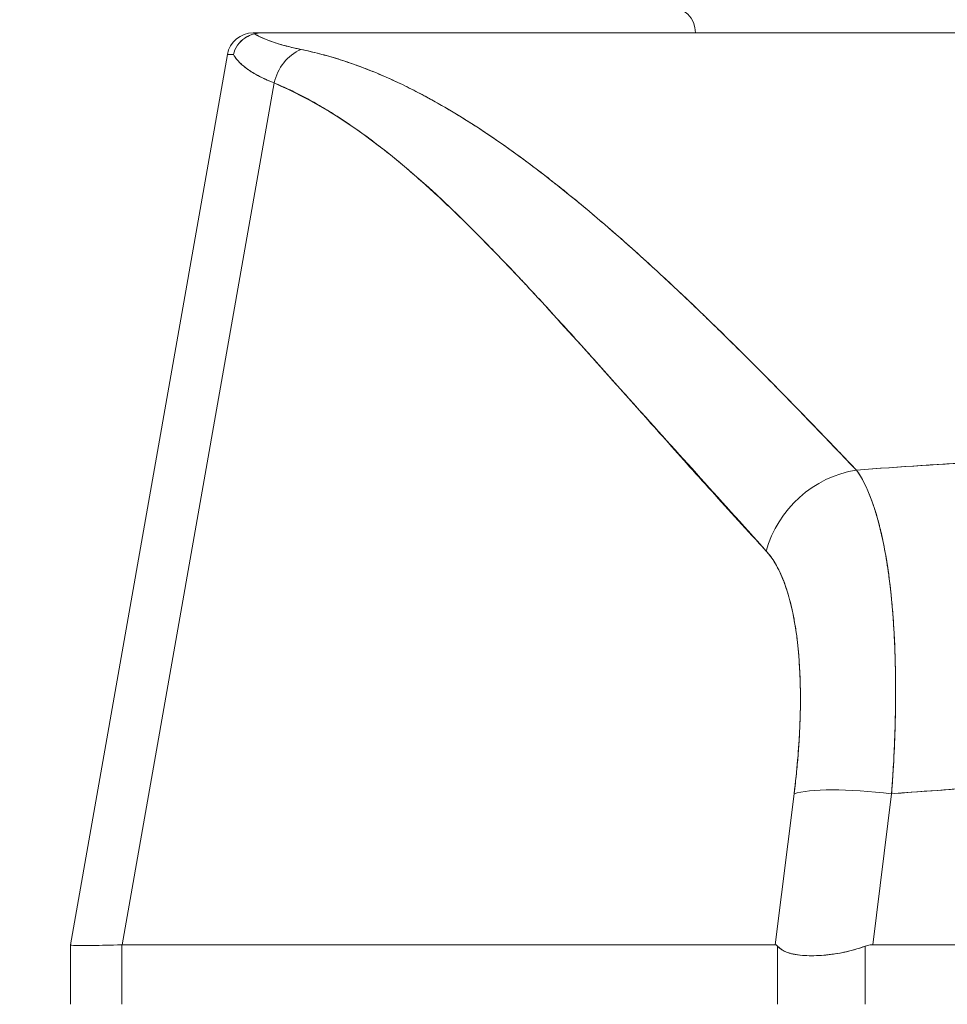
# Model space of a CAD drawing. Header units: inches. Extents: x 11 to 361, y 7 to 222.
# Tile 6 of 174: x 97.159 to 97.855, y 68.123 to 68.861. Entities that reach past the tile are written whole.
import ezdxf

# ---------------------------------------------------------------- set-up
doc = ezdxf.new("R2010")
doc.units = ezdxf.units.IN
doc.header["$LTSCALE"] = 22
doc.header["$MEASUREMENT"] = 0
doc.layers.get('0').update_dxf_attribs({"lineweight": 0})
doc.layers.add('Dimension (ANSI)', color=7, linetype='Continuous', lineweight=5)
doc.layers.add('Visible (ANSI)', color=7, linetype='Continuous', lineweight=5)
doc.styles.add('ROMANS', font='tahoma.ttf')
doc.dimstyles.new('Default (ANSI)', dxfattribs={"dimscale": 22, "dimtxt": 0.07, "dimasz": 0.07, "dimexe": 0.125, "dimexo": 0.0625, "dimgap": 0.031496, "dimtad": 0, "dimtih": 1, "dimtoh": 1, "dimrnd": 1e-08, "dimzin": 0, "dimdsep": 46, "dimtxsty": 'ROMANS', "dimblk": 'Filled-1', "dimcen": 0.09, "dimdle": 0.393701, "dimclrd": 256, "dimclre": 256, "dimclrt": 256, "dimadec": 0, "dimazin": 0, "dimtfac": 0.928571, "dimtofl": 0, "dimtmove": 0, "dimatfit": 3, "dimfxl": 1, "dimtolj": 1, "dimtzin": 0, "dimlwd": -1, "dimlwe": -1, "dimarcsym": 0})

# ---------------------------------------------------------------- blocks, each defined once
blk = doc.blocks.new('Filled-1')
at = {"color": 0}
for p, q in [((0, 0), (-1, 0.17857)), ((-1, 0.17857), (-1, -0.17857)), ((-1, 0), (0, 0)), ((-1, -0.17857), (0, 0))]:
    blk.add_line(p, q, dxfattribs=at)
at = {"color": 0, "flags": 128}
blk.add_lwpolyline([(-1, -0.17857), (0, 0), (-1, 0.17857), (-1, -0.17857)], dxfattribs=at)
at = {"color": 0}
blk.add_solid([(-1, -0.17857), (0, 0), (-1, 0.17857), (-1, -0.17857)], dxfattribs=at)
blk = doc.blocks.new('*D37')
at = {"layer": 'Defpoints', "color": 0, "transparency": 16777216}
for p in [(100.86139, 73.25757), (71.86139, 67.92552), (100.86139, 67.92552)]:
    blk.add_point(p, dxfattribs=at)
at = {"layer": 'Dimension (ANSI)', "transparency": 16777216}
for p, q in [((71.86139, 69.30052), (71.86139, 76.00757)), ((100.86139, 69.30052), (100.86139, 76.00757)), ((73.40139, 73.25757), (79.21734, 73.25757)), ((99.32139, 73.25757), (93.50545, 73.25757))]:
    blk.add_line(p, q, dxfattribs=at)
at = {"layer": 'Dimension (ANSI)', "transparency": 16777216, "xscale": 1.54000000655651, "yscale": 1.54000000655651, "zscale": 1.54000000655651, "rotation": 180}
blk.add_blockref('Filled-1', (71.86139, 73.25757), dxfattribs=at)
at = {"layer": 'Dimension (ANSI)', "transparency": 16777216, "xscale": 1.54000000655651, "yscale": 1.54000000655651, "zscale": 1.54000000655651}
blk.add_blockref('Filled-1', (100.86139, 73.25757), dxfattribs=at)
at = {"layer": 'Dimension (ANSI)', "transparency": 16777216, "insert": (86.36139, 73.25757), "char_height": 1.54, "attachment_point": 5, "style": 'ROMANS'}
blk.add_mtext('\\A1;\\fTahoma|b0|i0;\\H1.5400;29.00 (2 PL.)\\P\\fTahoma|b0|i0;\\H1.5400;DOOR WIDTH', dxfattribs=at)
blk = doc.blocks.new('*D38')
at = {"layer": 'Defpoints', "color": 0, "transparency": 16777216}
for p in [(100.86139, 73.25757), (100.86139, 67.92552), (102.99439, 67.92552)]:
    blk.add_point(p, dxfattribs=at)
at = {"layer": 'Dimension (ANSI)', "transparency": 16777216}
for p, q in [((100.86139, 69.30052), (100.86139, 76.00757)), ((102.99439, 69.30052), (102.99439, 76.00757)), ((99.32139, 73.25757), (97.78139, 73.25757)), ((104.53439, 73.25757), (107.46403, 73.25757))]:
    blk.add_line(p, q, dxfattribs=at)
at = {"layer": 'Dimension (ANSI)', "transparency": 16777216, "xscale": 1.54000000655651, "yscale": 1.54000000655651, "zscale": 1.54000000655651}
blk.add_blockref('Filled-1', (100.86139, 73.25757), dxfattribs=at)
at = {"layer": 'Dimension (ANSI)', "transparency": 16777216, "xscale": 1.54000000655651, "yscale": 1.54000000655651, "zscale": 1.54000000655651, "rotation": 180}
blk.add_blockref('Filled-1', (102.99439, 73.25757), dxfattribs=at)
at = {"layer": 'Dimension (ANSI)', "transparency": 16777216, "insert": (110.91115, 73.25757), "char_height": 1.54, "attachment_point": 5, "style": 'ROMANS'}
blk.add_mtext('\\A1;(2.13)', dxfattribs=at)

msp = doc.modelspace()

# ---------------------------------------------------------------- linework, layer by layer
at = {"layer": 'Visible (ANSI)'}
for p, q in [((97.33426, 68.85161), (97.34201, 68.85161)), ((97.34201, 68.85161), (97.33426, 68.85161)), ((97.34246, 68.85161), (98.00724, 68.85161)), ((98.00729, 68.85161), (97.34246, 68.85161)), ((97.34246, 68.85161), (97.34246, 68.85161)), ((97.31488, 68.83535), (97.19716, 68.16792)), ((97.31609, 68.83537), (97.31609, 68.83537)), ((97.35, 68.81401), (97.23605, 68.16792)), ((97.23605, 68.16792), (97.35, 68.81401)), ((97.4835, 68.79256), (97.48351, 68.79256)), ((97.59098, 68.71382), (97.59098, 68.71382)), ((97.59098, 68.71382), (97.59098, 68.71382)), ((97.56868, 68.63011), (97.56868, 68.63027)), ((97.58818, 68.60865), (97.58818, 68.6085)), ((97.58837, 68.60828), (97.58837, 68.60844)), ((97.74368, 68.32012), (97.74368, 68.32012)), ((97.74368, 68.32012), (97.74368, 68.32012)), ((97.81534, 68.32012), (97.81535, 68.32012)), ((97.81535, 68.32012), (97.81534, 68.32012)), ((97.74282, 68.30831), (97.74281, 68.30831)), ((97.81482, 68.30831), (97.81481, 68.30831)), ((97.74089, 68.28862), (97.74088, 68.28862)), ((97.74088, 68.28862), (97.74089, 68.28862)), ((97.81365, 68.28862), (97.81364, 68.28862)), ((97.81364, 68.28862), (97.81365, 68.28862)), ((97.73999, 68.2811), (97.7258, 68.16792)), ((97.7258, 68.16792), (97.73999, 68.2811)), ((97.79893, 68.16792), (97.81311, 68.2811)), ((97.81311, 68.2811), (97.79893, 68.16792)), ((97.73599, 68.24925), (97.73599, 68.24925)), ((97.73599, 68.24925), (97.73599, 68.24925)), ((97.73254, 68.22169), (97.73254, 68.22169)), ((97.73254, 68.22169), (97.73254, 68.22169)), ((97.73007, 68.20201), (97.73007, 68.20201)), ((97.19716, 68.16792), (97.19716, 68.16792)), ((97.19716, 68.16792), (97.19716, 68.1679)), ((97.19716, 68.1679), (97.19716, 68.16792)), ((97.19716, 68.16791), (97.19716, 68.12327)), ((97.19717, 68.16792), (97.19717, 68.16792)), ((97.23605, 68.16792), (97.23561, 68.16792)), ((97.23561, 68.12327), (97.23561, 68.16792)), ((97.23561, 68.16792), (97.23561, 68.12327)), ((97.23605, 68.16792), (97.7258, 68.16792)), ((97.7258, 68.16792), (97.23605, 68.16792)), ((97.72764, 68.12327), (97.72764, 68.16685)), ((97.72764, 68.16685), (97.72764, 68.12327)), ((97.79334, 68.12327), (97.79334, 68.16685)), ((97.79334, 68.16685), (97.79334, 68.12327)), ((97.79893, 68.16792), (98.54386, 68.16792)), ((98.54386, 68.16792), (97.79893, 68.16792))]:
    msp.add_line(p, q, dxfattribs=at)
for centre, radius, start, end in [((97.64633, 68.85161), 0.01969, 0, 90), ((97.33426, 68.83193), 0.01969, 90.00004, 169.99818), ((97.33426, 68.83193), 0.01968, 90, 169.99436), ((97.75066, 68.22169), 0.01969, 196.86722, 196.87199)]:
    msp.add_arc(centre, radius, start, end, dxfattribs=at)
for centre, major_axis, ratio, start_param, end_param in [((97.38023, 68.80852), (0.01168, 0.03124), 0.918918, 0.715743, 1.735104), ((97.38023, 68.80852), (-0.01168, -0.03124), 0.918918, 3.857336, 4.876696), ((98.01344, 68.83203), (-0.69857, 0.00332), 0.000801, 6.169499, 6.28306), ((98.01345, 68.83202), (-0.69857, 0.00333), 0.000802, 6.169506, 6.283059), ((97.79229, 68.44939), (-0.05789, -0.05337), 0.919457, 4.083149, 5.314064), ((97.79229, 68.44939), (0.05789, 0.05337), 0.919454, 0.941555, 2.172466), ((97.81321, 68.26742), (-0.07813, 0.00979), 0.172189, 4.735229, 5.947874), ((97.81321, 68.26742), (-0.07813, 0.00979), 0.172189, 4.735229, 5.947875), ((97.88429, 68.21129), (-0.68713, -0.04339), 0.010627, 6.2812, 6.618628)]:
    msp.add_ellipse(centre, major_axis=major_axis, ratio=ratio, start_param=start_param, end_param=end_param, dxfattribs=at)
for points, knots in [([(97.34246, 68.85161), (97.34175, 68.85162), (97.34102, 68.8516), (97.34028, 68.85156), (97.33955, 68.85153), (97.33881, 68.85148), (97.33797, 68.85137), (97.33714, 68.85126), (97.33621, 68.85109), (97.33522, 68.85087)], [0, 0, 0, 0, 0.333333, 0.333333, 0.333333, 0.666667, 0.666667, 0.666667, 1, 1, 1, 1]), ([(97.34246, 68.85161), (97.34175, 68.85161), (97.34102, 68.8516), (97.34028, 68.85156), (97.33955, 68.85153), (97.33881, 68.85147), (97.33797, 68.85137), (97.33714, 68.85127), (97.33621, 68.85111), (97.33522, 68.85087)], [0, 0, 0, 0, 0.333333, 0.333333, 0.333333, 0.666667, 0.666667, 0.666667, 1, 1, 1, 1]), ([(97.33522, 68.85087), (97.33348, 68.85044), (97.33176, 68.84981), (97.33015, 68.84898), (97.3294, 68.84859), (97.32868, 68.84816), (97.32798, 68.84769), (97.3258, 68.84623), (97.32394, 68.8444), (97.32247, 68.84229), (97.321, 68.84017), (97.31994, 68.83777), (97.31938, 68.83539)], [0, 0, 0, 0, 0.227317, 0.227317, 0.227317, 0.333333, 0.333333, 0.333333, 0.666667, 0.666667, 0.666667, 1, 1, 1, 1]), ([(97.31938, 68.83539), (97.31995, 68.8378), (97.321, 68.84018), (97.32248, 68.84229), (97.32396, 68.84441), (97.32585, 68.84627), (97.32802, 68.84772), (97.3302, 68.84918), (97.33266, 68.85023), (97.33522, 68.85087)], [0, 0, 0, 0, 0.333333, 0.333333, 0.333333, 0.666667, 0.666667, 0.666667, 1, 1, 1, 1]), ([(97.33522, 68.85087), (97.3376, 68.84938), (97.3405, 68.84795), (97.3439, 68.84658), (97.3473, 68.84522), (97.3512, 68.84391), (97.35559, 68.84267), (97.35998, 68.84143), (97.36486, 68.84025), (97.37021, 68.83914)], [0, 0, 0, 0, 0.3333333, 0.3333333, 0.3333333, 0.6666667, 0.6666667, 0.6666667, 1, 1, 1, 1]), ([(97.33522, 68.85087), (97.33526, 68.85085), (97.33531, 68.85082), (97.33536, 68.85079), (97.33715, 68.84968), (97.33923, 68.8486), (97.3416, 68.84755), (97.34396, 68.84651), (97.3466, 68.84551), (97.34952, 68.84453), (97.35242, 68.84356), (97.35561, 68.84263), (97.35907, 68.84173), (97.36251, 68.84083), (97.36623, 68.83997), (97.37021, 68.83914)], [0, 0, 0, 0, 0.0066, 0.0066, 0.0066, 0.256927, 0.256927, 0.256927, 0.505833, 0.505833, 0.505833, 0.753477, 0.753477, 0.753477, 1, 1, 1, 1]), ([(97.37021, 68.83914), (97.38347, 68.83635), (97.39659, 68.83265), (97.4096, 68.82805), (97.42262, 68.82345), (97.43554, 68.81795), (97.44856, 68.81158), (97.46157, 68.80521), (97.47469, 68.79797), (97.48804, 68.78982), (97.5014, 68.78167), (97.51498, 68.77261), (97.52895, 68.76258), (97.54291, 68.75255), (97.55726, 68.74155), (97.57213, 68.72947), (97.58701, 68.71739), (97.60241, 68.70423), (97.6185, 68.68985), (97.63459, 68.67547), (97.65138, 68.65988), (97.66908, 68.6429), (97.68678, 68.62592), (97.70541, 68.60756), (97.72494, 68.58769), (97.74446, 68.56782), (97.76488, 68.54645), (97.78669, 68.52384)], [0, 0, 0, 0, 0.111111, 0.111111, 0.111111, 0.222222, 0.222222, 0.222222, 0.333333, 0.333333, 0.333333, 0.444444, 0.444444, 0.444444, 0.555556, 0.555556, 0.555556, 0.666667, 0.666667, 0.666667, 0.777778, 0.777778, 0.777778, 0.888889, 0.888889, 0.888889, 1, 1, 1, 1]), ([(97.37021, 68.83914), (97.3748, 68.8382), (97.37941, 68.83712), (97.38406, 68.83592), (97.38863, 68.83474), (97.39324, 68.83342), (97.39786, 68.83199), (97.40244, 68.83056), (97.40703, 68.82902), (97.41165, 68.82735), (97.41622, 68.82569), (97.42082, 68.82392), (97.42543, 68.82202), (97.43002, 68.82013), (97.43462, 68.81813), (97.43924, 68.81601), (97.44384, 68.8139), (97.44846, 68.81167), (97.4531, 68.80933), (97.45728, 68.80722), (97.46149, 68.80502), (97.4657, 68.80272), (97.46615, 68.80248), (97.46659, 68.80224), (97.46704, 68.80199), (97.4717, 68.79944), (97.47637, 68.79677), (97.48107, 68.794), (97.48577, 68.79122), (97.4905, 68.78834), (97.49524, 68.78535), (97.49999, 68.78235), (97.50476, 68.77925), (97.50955, 68.77604), (97.51436, 68.77282), (97.51919, 68.7695), (97.52404, 68.76607), (97.52892, 68.76262), (97.53382, 68.75907), (97.53874, 68.75543), (97.5437, 68.75175), (97.54868, 68.74798), (97.55369, 68.7441), (97.55824, 68.74058), (97.56282, 68.73697), (97.56741, 68.73328), (97.5679, 68.73289), (97.5684, 68.73249), (97.5689, 68.73208), (97.57405, 68.72793), (97.57922, 68.72369), (97.58441, 68.71935), (97.58968, 68.71495), (97.59496, 68.71046), (97.60026, 68.70588), (97.60565, 68.70122), (97.61106, 68.69648), (97.61649, 68.69165), (97.62202, 68.68673), (97.62757, 68.68172), (97.63313, 68.67663), (97.63881, 68.67144), (97.64451, 68.66616), (97.65023, 68.6608), (97.65607, 68.65532), (97.66193, 68.64976), (97.66781, 68.64411), (97.67009, 68.64194), (97.67236, 68.63974), (97.67464, 68.63754), (97.6784, 68.63391), (97.68217, 68.63024), (97.68594, 68.62654), (97.69216, 68.62046), (97.6984, 68.61429), (97.70467, 68.60805), (97.7111, 68.60163), (97.71756, 68.59514), (97.72404, 68.58858), (97.73071, 68.58183), (97.7374, 68.575), (97.74412, 68.5681), (97.75104, 68.56099), (97.75799, 68.55381), (97.76496, 68.54656), (97.77218, 68.53905), (97.77941, 68.53148), (97.78669, 68.52384)], [0, 0, 0, 0, 0.037382, 0.037382, 0.037382, 0.074234, 0.074234, 0.074234, 0.110636, 0.110636, 0.110636, 0.146671, 0.146671, 0.146671, 0.182417, 0.182417, 0.182417, 0.217957, 0.217957, 0.217957, 0.25, 0.25, 0.25, 0.253368, 0.253368, 0.253368, 0.288725, 0.288725, 0.288725, 0.324095, 0.324095, 0.324095, 0.359547, 0.359547, 0.359547, 0.39515, 0.39515, 0.39515, 0.430974, 0.430974, 0.430974, 0.467089, 0.467089, 0.467089, 0.5, 0.5, 0.5, 0.503564, 0.503564, 0.503564, 0.540473, 0.540473, 0.540473, 0.577897, 0.577897, 0.577897, 0.615918, 0.615918, 0.615918, 0.654622, 0.654622, 0.654622, 0.694093, 0.694093, 0.694093, 0.734423, 0.734423, 0.734423, 0.75, 0.75, 0.75, 0.775706, 0.775706, 0.775706, 0.818036, 0.818036, 0.818036, 0.861515, 0.861515, 0.861515, 0.906243, 0.906243, 0.906243, 0.952322, 0.952322, 0.952322, 1, 1, 1, 1]), ([(97.35, 68.81401), (97.3464, 68.81544), (97.34308, 68.81692), (97.34005, 68.81843), (97.33864, 68.81914), (97.33729, 68.81986), (97.33601, 68.82058), (97.33454, 68.82141), (97.33315, 68.82226), (97.33185, 68.82311), (97.32957, 68.82461), (97.32755, 68.82614), (97.32578, 68.82771), (97.32565, 68.82782), (97.32553, 68.82793), (97.3254, 68.82805), (97.32355, 68.82974), (97.322, 68.83147), (97.32074, 68.83324), (97.32024, 68.83395), (97.31979, 68.83467), (97.31938, 68.83539)], [0, 0, 0, 0, 0.227322, 0.227322, 0.227322, 0.333333, 0.333333, 0.333333, 0.45463, 0.45463, 0.45463, 0.666667, 0.666667, 0.666667, 0.681967, 0.681967, 0.681967, 0.9093, 0.9093, 0.9093, 1, 1, 1, 1]), ([(97.31939, 68.83539), (97.32087, 68.83274), (97.32301, 68.83018), (97.32578, 68.82771), (97.32855, 68.82524), (97.33197, 68.82287), (97.33601, 68.82058), (97.34005, 68.8183), (97.34472, 68.81611), (97.35, 68.81401)], [0, 0, 0, 0, 0.3333333, 0.3333333, 0.3333333, 0.6666667, 0.6666667, 0.6666667, 0.9999878, 0.9999878, 0.9999878, 0.9999878]), ([(97.35, 68.81401), (97.37702, 68.80225), (97.40487, 68.7855), (97.43345, 68.76307), (97.46203, 68.74063), (97.49133, 68.71252), (97.52169, 68.68079), (97.55205, 68.64906), (97.58347, 68.61371), (97.61633, 68.57715), (97.64918, 68.54059), (97.68347, 68.50283), (97.71907, 68.46307)], [0, 0, 0, 0, 0.25, 0.25, 0.25, 0.5, 0.5, 0.5, 0.75, 0.75, 0.75, 1, 1, 1, 1]), ([(97.71907, 68.46307), (97.71206, 68.47067), (97.70505, 68.47831), (97.69806, 68.48598), (97.69142, 68.49327), (97.6848, 68.50058), (97.67818, 68.50792), (97.67187, 68.51492), (97.66557, 68.52194), (97.65927, 68.52897), (97.65326, 68.53569), (97.64725, 68.54242), (97.64124, 68.54916), (97.6355, 68.55561), (97.62976, 68.56206), (97.62401, 68.56851), (97.61851, 68.57469), (97.61301, 68.58087), (97.6075, 68.58704), (97.60222, 68.59297), (97.59693, 68.59889), (97.59164, 68.60479), (97.58656, 68.61047), (97.58146, 68.61613), (97.57637, 68.62178), (97.57146, 68.62721), (97.56654, 68.63263), (97.56162, 68.63802), (97.55687, 68.64323), (97.55212, 68.6484), (97.54735, 68.65355), (97.54488, 68.65622), (97.54241, 68.65888), (97.53993, 68.66153), (97.53779, 68.66382), (97.53564, 68.66611), (97.5335, 68.66838), (97.52902, 68.67314), (97.52453, 68.67786), (97.52002, 68.68253), (97.51565, 68.68707), (97.51127, 68.69157), (97.50688, 68.69602), (97.5026, 68.70035), (97.49832, 68.70463), (97.49402, 68.70885), (97.48983, 68.71297), (97.48563, 68.71704), (97.48141, 68.72105), (97.4773, 68.72497), (97.47316, 68.72883), (97.46902, 68.73262), (97.46496, 68.73633), (97.46089, 68.73999), (97.4568, 68.74357), (97.45279, 68.74708), (97.44877, 68.75053), (97.44473, 68.7539), (97.44076, 68.75721), (97.43677, 68.76045), (97.43277, 68.76361), (97.42883, 68.76672), (97.42487, 68.76976), (97.42089, 68.77271), (97.41697, 68.77562), (97.41303, 68.77844), (97.40907, 68.78118), (97.40516, 68.78389), (97.40124, 68.78651), (97.39729, 68.78903), (97.39338, 68.79153), (97.38945, 68.79394), (97.3855, 68.79625), (97.38159, 68.79854), (97.37766, 68.80073), (97.37371, 68.80282), (97.36979, 68.8049), (97.36584, 68.80687), (97.36188, 68.80875), (97.35794, 68.8106), (97.35398, 68.81236), (97.35, 68.81401)], [0, 0, 0, 0, 0.058373, 0.058373, 0.058373, 0.113771, 0.113771, 0.113771, 0.166588, 0.166588, 0.166588, 0.217025, 0.217025, 0.217025, 0.265271, 0.265271, 0.265271, 0.311506, 0.311506, 0.311506, 0.355892, 0.355892, 0.355892, 0.398581, 0.398581, 0.398581, 0.439711, 0.439711, 0.439711, 0.479413, 0.479413, 0.479413, 0.5, 0.5, 0.5, 0.517807, 0.517807, 0.517807, 0.555021, 0.555021, 0.555021, 0.59116, 0.59116, 0.59116, 0.62632, 0.62632, 0.62632, 0.660593, 0.660593, 0.660593, 0.694065, 0.694065, 0.694065, 0.726815, 0.726815, 0.726815, 0.75892, 0.75892, 0.75892, 0.79045, 0.79045, 0.79045, 0.821471, 0.821471, 0.821471, 0.852043, 0.852043, 0.852043, 0.882223, 0.882223, 0.882223, 0.912065, 0.912065, 0.912065, 0.941613, 0.941613, 0.941613, 0.970914, 0.970914, 0.970914, 1, 1, 1, 1]), ([(97.78669, 68.52384), (97.81956, 68.52626), (97.85241, 68.52839), (97.88515, 68.53021), (97.93882, 68.53319), (97.99221, 68.53534), (98.04499, 68.53666), (98.05485, 68.53691), (98.06468, 68.53712), (98.0745, 68.53731), (98.13878, 68.53855), (98.20236, 68.53856), (98.26663, 68.53736), (98.27719, 68.53716), (98.28777, 68.53693), (98.29837, 68.53666), (98.35059, 68.53536), (98.4034, 68.53324), (98.45649, 68.5303), (98.4898, 68.52846), (98.52323, 68.5263), (98.55668, 68.52384)], [0, 0, 0, 0, 0.126313, 0.126313, 0.126313, 0.333333, 0.333333, 0.333333, 0.371996, 0.371996, 0.371996, 0.62508, 0.62508, 0.62508, 0.666667, 0.666667, 0.666667, 0.871465, 0.871465, 0.871465, 1, 1, 1, 1]), ([(97.78669, 68.52384), (97.85152, 68.52861), (97.91545, 68.5322), (97.97947, 68.53461), (98.04348, 68.53702), (98.10759, 68.53824), (98.17169, 68.53824), (98.23579, 68.53824), (98.2999, 68.53702), (98.36392, 68.53461), (98.42793, 68.5322), (98.49185, 68.52861), (98.55668, 68.52384)], [0, 0, 0, 0, 0.25, 0.25, 0.25, 0.5, 0.5, 0.5, 0.75, 0.75, 0.75, 1, 1, 1, 1]), ([(97.78669, 68.52384), (97.78722, 68.5231), (97.78775, 68.52233), (97.78827, 68.52153), (97.78962, 68.51947), (97.79092, 68.51723), (97.79218, 68.51482), (97.79344, 68.5124), (97.79466, 68.50981), (97.79583, 68.50705), (97.79653, 68.50539), (97.79722, 68.50366), (97.79789, 68.50187), (97.79833, 68.5007), (97.79877, 68.4995), (97.79919, 68.49828), (97.80027, 68.49518), (97.80129, 68.49193), (97.80227, 68.48852), (97.80325, 68.48511), (97.80418, 68.48154), (97.80505, 68.47782), (97.80558, 68.47561), (97.80608, 68.47334), (97.80657, 68.47102), (97.8069, 68.46944), (97.80722, 68.46785), (97.80754, 68.46622), (97.80831, 68.46221), (97.80904, 68.45806), (97.80971, 68.45376), (97.81039, 68.44947), (97.81101, 68.44504), (97.81158, 68.44048), (97.81192, 68.43781), (97.81223, 68.43509), (97.81253, 68.43233), (97.81274, 68.43038), (97.81294, 68.42841), (97.81313, 68.42641), (97.8136, 68.4216), (97.81401, 68.41666), (97.81437, 68.41161), (97.81472, 68.40656), (97.81502, 68.40139), (97.81527, 68.39612), (97.81542, 68.39309), (97.81554, 68.39003), (97.81565, 68.38694), (97.81573, 68.38465), (97.8158, 68.38234), (97.81586, 68.38001), (97.816, 68.37454), (97.81608, 68.36897), (97.81611, 68.36331), (97.81614, 68.35765), (97.81612, 68.3519), (97.81604, 68.34607), (97.81599, 68.34276), (97.81593, 68.33943), (97.81585, 68.33608), (97.81579, 68.33351), (97.81572, 68.33092), (97.81563, 68.32832), (97.81544, 68.32233), (97.8152, 68.31627), (97.8149, 68.31014), (97.8146, 68.30401), (97.81425, 68.29782), (97.81384, 68.29158), (97.81361, 68.2881), (97.81337, 68.28461), (97.81311, 68.2811)], [0, 0, 0, 0, 0.021607, 0.021607, 0.021607, 0.077357, 0.077357, 0.077357, 0.133054, 0.133054, 0.133054, 0.166667, 0.166667, 0.166667, 0.188734, 0.188734, 0.188734, 0.244434, 0.244434, 0.244434, 0.300147, 0.300147, 0.300147, 0.333333, 0.333333, 0.333333, 0.355862, 0.355862, 0.355862, 0.411578, 0.411578, 0.411578, 0.467311, 0.467311, 0.467311, 0.5, 0.5, 0.5, 0.523075, 0.523075, 0.523075, 0.57886, 0.57886, 0.57886, 0.634636, 0.634636, 0.634636, 0.666667, 0.666667, 0.666667, 0.69037, 0.69037, 0.69037, 0.746068, 0.746068, 0.746068, 0.801783, 0.801783, 0.801783, 0.833333, 0.833333, 0.833333, 0.85749, 0.85749, 0.85749, 0.913181, 0.913181, 0.913181, 0.968909, 0.968909, 0.968909, 1, 1, 1, 1]), ([(97.81311, 68.2811), (97.81452, 68.29981), (97.81543, 68.31832), (97.81585, 68.33608), (97.81627, 68.35383), (97.8162, 68.37083), (97.81565, 68.38694), (97.81509, 68.40304), (97.81405, 68.41825), (97.81253, 68.43233), (97.81101, 68.44642), (97.80902, 68.45938), (97.80657, 68.47102), (97.80412, 68.48267), (97.80121, 68.493), (97.79789, 68.50188), (97.79457, 68.51075), (97.79083, 68.51815), (97.78669, 68.52384)], [0, 0, 0, 0, 0.166667, 0.166667, 0.166667, 0.333333, 0.333333, 0.333333, 0.5, 0.5, 0.5, 0.666667, 0.666667, 0.666667, 0.833333, 0.833333, 0.833333, 1, 1, 1, 1]), ([(97.71907, 68.46307), (97.72383, 68.45777), (97.72794, 68.45096), (97.7314, 68.44251), (97.73487, 68.43406), (97.73769, 68.42398), (97.73982, 68.4126), (97.74196, 68.40123), (97.7434, 68.38857), (97.74414, 68.37479), (97.74488, 68.36101), (97.74492, 68.34611), (97.74423, 68.33046), (97.74354, 68.31481), (97.74212, 68.29839), (97.73999, 68.2811)], [0, 0, 0, 0, 0.2, 0.2, 0.2, 0.4, 0.4, 0.4, 0.6, 0.6, 0.6, 0.8, 0.8, 0.8, 1, 1, 1, 1]), ([(97.73999, 68.2811), (97.74032, 68.28374), (97.74063, 68.28637), (97.74093, 68.28899), (97.74146, 68.29368), (97.74194, 68.29834), (97.74236, 68.30296), (97.74278, 68.30756), (97.74314, 68.31212), (97.74345, 68.31664), (97.74376, 68.32113), (97.74401, 68.32559), (97.74421, 68.32998), (97.7444, 68.33436), (97.74454, 68.33868), (97.74463, 68.34294), (97.74471, 68.34719), (97.74474, 68.35137), (97.74471, 68.35549), (97.74468, 68.35959), (97.7446, 68.36363), (97.74446, 68.36759), (97.74432, 68.37154), (97.74413, 68.37542), (97.74388, 68.37921), (97.74363, 68.383), (97.74332, 68.3867), (97.74296, 68.39031), (97.74281, 68.39188), (97.74264, 68.39344), (97.74246, 68.39497), (97.74223, 68.39697), (97.74198, 68.39893), (97.74172, 68.40086), (97.74125, 68.40428), (97.74073, 68.4076), (97.74015, 68.41081), (97.73958, 68.41403), (97.73895, 68.41714), (97.73827, 68.42014), (97.73759, 68.42314), (97.73685, 68.42603), (97.73607, 68.42881), (97.73528, 68.43159), (97.73445, 68.43426), (97.73356, 68.4368), (97.73267, 68.43935), (97.73173, 68.44178), (97.73075, 68.44408), (97.72976, 68.44639), (97.72872, 68.44857), (97.72764, 68.45061), (97.72655, 68.45267), (97.72542, 68.4546), (97.72424, 68.45639), (97.72306, 68.45818), (97.72183, 68.45984), (97.72057, 68.46136), (97.72007, 68.46195), (97.71957, 68.46252), (97.71907, 68.46307)], [0, 0, 0, 0, 0.031589, 0.031589, 0.031589, 0.087981, 0.087981, 0.087981, 0.14403, 0.14403, 0.14403, 0.199779, 0.199779, 0.199779, 0.255256, 0.255256, 0.255256, 0.310513, 0.310513, 0.310513, 0.36568, 0.36568, 0.36568, 0.420831, 0.420831, 0.420831, 0.475991, 0.475991, 0.475991, 0.5, 0.5, 0.5, 0.531175, 0.531175, 0.531175, 0.586356, 0.586356, 0.586356, 0.641598, 0.641598, 0.641598, 0.696973, 0.696973, 0.696973, 0.752544, 0.752544, 0.752544, 0.808363, 0.808363, 0.808363, 0.864488, 0.864488, 0.864488, 0.920979, 0.920979, 0.920979, 0.977864, 0.977864, 0.977864, 1, 1, 1, 1]), ([(97.81311, 68.2811), (97.89412, 68.28748), (97.97462, 68.29174), (98.05364, 68.29386), (98.13266, 68.29599), (98.21019, 68.29599), (98.28921, 68.29386), (98.36823, 68.29174), (98.44873, 68.28748), (98.52973, 68.2811)], [0, 0, 0, 0, 0.333333, 0.333333, 0.333333, 0.666667, 0.666667, 0.666667, 1, 1, 1, 1]), ([(98.52973, 68.2811), (98.49966, 68.28346), (98.46958, 68.28555), (98.4395, 68.28735), (98.37992, 68.29091), (98.32032, 68.29332), (98.2607, 68.29453), (98.20048, 68.29574), (98.14026, 68.29573), (98.08003, 68.29448), (98.02058, 68.29324), (97.96113, 68.29081), (97.9017, 68.28724), (97.87538, 68.28566), (97.84907, 68.28386), (97.82276, 68.28185), (97.81954, 68.2816), (97.81633, 68.28135), (97.81311, 68.2811)], [0, 0, 0, 0, 0.125959, 0.125959, 0.125959, 0.375449, 0.375449, 0.375449, 0.627486, 0.627486, 0.627486, 0.876322, 0.876322, 0.876322, 0.986527, 0.986527, 0.986527, 1, 1, 1, 1]), ([(97.23561, 68.16792), (97.22711, 68.16764), (97.21998, 68.16745), (97.21427, 68.16736), (97.20856, 68.16727), (97.20426, 68.16727), (97.2014, 68.16736), (97.19855, 68.16745), (97.19713, 68.16764), (97.19716, 68.16792)], [0.0000078, 0.0000078, 0.0000078, 0.0000078, 0.3333333, 0.3333333, 0.3333333, 0.6666667, 0.6666667, 0.6666667, 1, 1, 1, 1]), ([(97.19716, 68.16792), (97.19716, 68.16792), (97.19716, 68.16792), (97.19716, 68.16792), (97.19716, 68.16792), (97.19716, 68.16792), (97.19716, 68.16792)], [0, 0, 0, 0, 0.3333333, 0.3333333, 0.3333333, 0.335128, 0.335128, 0.335128, 0.335128]), ([(97.23605, 68.16792), (97.236, 68.16792), (97.23595, 68.16792), (97.23591, 68.16792), (97.23586, 68.16792), (97.23581, 68.16792), (97.23576, 68.16792), (97.23571, 68.16792), (97.23566, 68.16792), (97.23561, 68.16792)], [0, 0, 0, 0, 0.333333, 0.333333, 0.333333, 0.666667, 0.666667, 0.666667, 1, 1, 1, 1]), ([(97.72764, 68.16685), (97.72744, 68.16708), (97.72724, 68.16727), (97.72704, 68.16743), (97.72684, 68.16759), (97.72664, 68.16771), (97.72643, 68.16779), (97.72622, 68.16787), (97.72601, 68.16792), (97.7258, 68.16792)], [0, 0, 0, 0, 0.333333, 0.333333, 0.333333, 0.666667, 0.666667, 0.666667, 1, 1, 1, 1]), ([(97.72764, 68.16685), (97.72744, 68.16708), (97.72724, 68.16728), (97.72704, 68.16743), (97.72684, 68.16759), (97.72663, 68.16771), (97.72643, 68.16779), (97.72622, 68.16787), (97.72601, 68.16792), (97.7258, 68.16792)], [0, 0, 0, 0, 0.333333, 0.333333, 0.333333, 0.666667, 0.666667, 0.666667, 1, 1, 1, 1]), ([(97.72764, 68.16685), (97.72893, 68.16543), (97.73055, 68.16422), (97.7325, 68.16323), (97.73329, 68.16283), (97.73413, 68.16246), (97.73503, 68.16213), (97.73631, 68.16167), (97.73769, 68.16127), (97.73918, 68.16095), (97.74132, 68.16048), (97.74368, 68.16016), (97.74622, 68.15995), (97.74661, 68.15992), (97.74701, 68.15989), (97.74741, 68.15986), (97.75034, 68.15968), (97.75348, 68.15964), (97.7568, 68.15976), (97.75801, 68.15981), (97.75924, 68.15987), (97.76049, 68.15996), (97.76271, 68.16011), (97.765, 68.16032), (97.76733, 68.16061), (97.7704, 68.16099), (97.77354, 68.1615), (97.77669, 68.16214), (97.7776, 68.16233), (97.7785, 68.16252), (97.7794, 68.16273), (97.78406, 68.16381), (97.78874, 68.16518), (97.79334, 68.16685)], [0, 0, 0, 0, 0.142203, 0.142203, 0.142203, 0.2, 0.2, 0.2, 0.281923, 0.281923, 0.281923, 0.4, 0.4, 0.4, 0.418336, 0.418336, 0.418336, 0.551505, 0.551505, 0.551505, 0.6, 0.6, 0.6, 0.686289, 0.686289, 0.686289, 0.8, 0.8, 0.8, 0.832512, 0.832512, 0.832512, 1, 1, 1, 1]), ([(97.79334, 68.16685), (97.78778, 68.16484), (97.78219, 68.16327), (97.77664, 68.16213), (97.7711, 68.161), (97.7656, 68.1603), (97.76045, 68.15995), (97.7553, 68.1596), (97.7505, 68.1596), (97.7462, 68.15995), (97.74191, 68.1603), (97.73813, 68.161), (97.73503, 68.16214), (97.73192, 68.16327), (97.72948, 68.16484), (97.72764, 68.16685)], [0, 0, 0, 0, 0.2, 0.2, 0.2, 0.4, 0.4, 0.4, 0.6, 0.6, 0.6, 0.8, 0.8, 0.8, 1, 1, 1, 1]), ([(97.79893, 68.16792), (97.79828, 68.16792), (97.79765, 68.16787), (97.79702, 68.16779), (97.7964, 68.16771), (97.79578, 68.16759), (97.79516, 68.16743), (97.79455, 68.16728), (97.79394, 68.16708), (97.79334, 68.16685)], [0, 0, 0, 0, 0.333333, 0.333333, 0.333333, 0.666667, 0.666667, 0.666667, 1, 1, 1, 1]), ([(97.79893, 68.16792), (97.79828, 68.16792), (97.79765, 68.16787), (97.79702, 68.16779), (97.79639, 68.16771), (97.79577, 68.16759), (97.79516, 68.16743), (97.79455, 68.16728), (97.79394, 68.16708), (97.79334, 68.16685)], [0, 0, 0, 0, 0.333333, 0.333333, 0.333333, 0.666667, 0.666667, 0.666667, 1, 1, 1, 1])]:
    msp.add_open_spline(points, degree=3, knots=knots, dxfattribs=at)

# ---------------------------------------------------------------- dimensions: what is measured, and where the dimension line sits
at = {"layer": 'Dimension (ANSI)'}
for p1, text, picture, middle in [((71.86139, 67.92552), '\\fTahoma|b0|i0;\\H1.5400;<> (2 PL.)\\P\\fTahoma|b0|i0;\\H1.5400;DOOR WIDTH', '*D37', (86.36139, 73.25757)), ((102.99439, 67.92552), '(<>)', '*D38', (110.91115, 73.25757))]:
    dim = msp.add_linear_dim(base=(100.86139, 73.25757), p1=p1, p2=(100.86139, 67.92552), angle=180, text=text, dimstyle='Default (ANSI)', override={"dimgap": 0.031496, "dimtih": 0, "dimtoh": 0, "dimdec": 2, "dimtol": 0, "dimlim": 0, "dimtp": 0, "dimtm": 0, "dimtdec": 2, "dimatfit": 1}, dxfattribs=at)
    dim.commit()
    dim.dimension.update_dxf_attribs({"geometry": picture, "text_midpoint": middle, "dimtype": 160})

doc.saveas('drawing.dxf')
